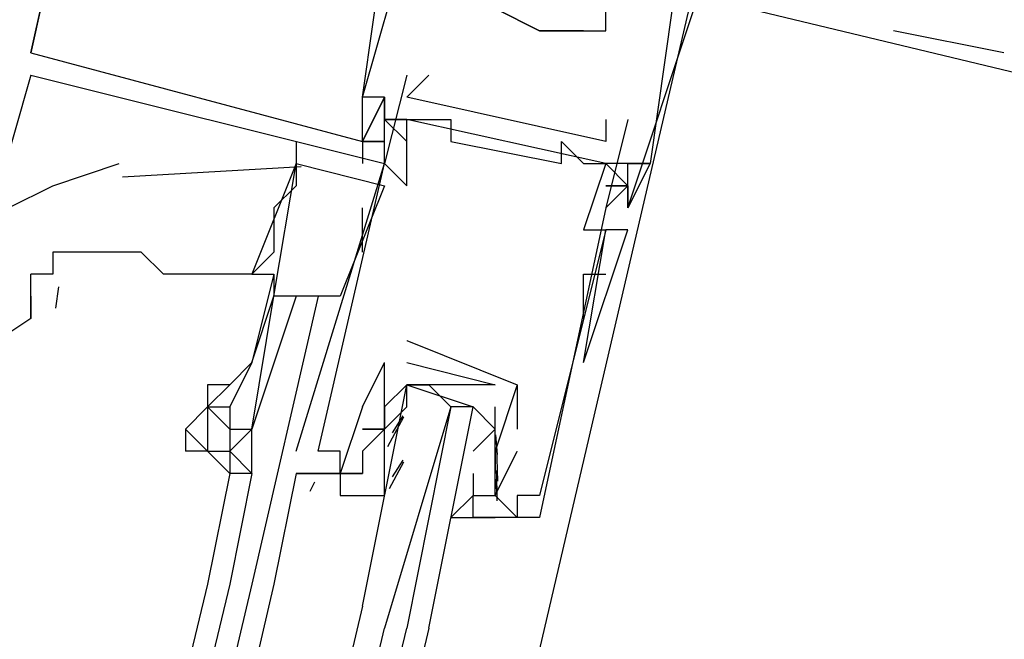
# Model space of a CAD drawing. Header units: feet. Extents: x -79 to 198, y -22 to 181.
# Tile 90 of 256: x 106.7 to 107.294, y 32.931 to 33.304. Entities that reach past the tile are written whole.
import ezdxf

# ---------------------------------------------------------------- set-up
doc = ezdxf.new("R2010")
doc.units = ezdxf.units.FT
doc.layers.add('A-LINEA', color=7, linetype='CONTINUOUS')

msp = doc.modelspace()

# ---------------------------------------------------------------- linework, layer by layer
at = {"layer": 'A-LINEA'}
for p, q in [((106.7067, 33.2844), (106.7333, 33.4044)), ((106.7067, 33.2844), (106.7333, 33.4044)), ((106.7067, 33.2844), (106.7333, 33.4044)), ((107.0133, 32.9244), (107.1067, 33.3244)), ((107.0133, 33.2978), (107.0133, 33.2978)), ((107.0133, 33.2978), (107.0133, 33.2978)), ((107.0133, 33.2978), (107.0133, 33.2978)), ((107.0133, 33.2978), (107.0133, 33.2978)), ((107.0133, 33.2978), (107.0133, 33.2978)), ((107.04, 33.2978), (107.04, 33.2978)), ((107.04, 33.2978), (107.04, 33.2978)), ((107.04, 33.2978), (107.04, 33.2978)), ((107.0533, 33.2978), (107.0533, 33.2978)), ((107.0533, 33.2978), (107.0533, 33.2978)), ((107.0533, 33.2978), (107.0533, 33.2978)), ((107.2933, 33.2844), (107.2267, 33.2978)), ((107.2267, 33.2978), (107.2267, 33.2978)), ((107.2933, 33.2844), (107.2267, 33.2978)), ((107.2267, 33.2978), (107.2267, 33.2978)), ((107.2933, 33.2844), (107.2267, 33.2978)), ((107.2267, 33.2978), (107.2267, 33.2978)), ((107.2933, 33.2844), (107.2267, 33.2978)), ((107.2267, 33.2978), (107.2267, 33.2978)), ((107.2933, 33.2844), (107.2267, 33.2978)), ((107.2267, 33.2978), (107.2267, 33.2978)), ((107.2933, 33.2844), (107.2267, 33.2978)), ((107.2267, 33.2978), (107.2267, 33.2978)), ((107.2933, 33.2844), (107.2267, 33.2978)), ((107.2267, 33.2978), (107.2267, 33.2978)), ((107.2933, 33.2844), (107.2267, 33.2978)), ((107.2267, 33.2978), (107.2267, 33.2978)), ((107.2933, 33.2844), (107.2267, 33.2978)), ((107.2267, 33.2978), (107.2267, 33.2978)), ((107.2933, 33.2844), (107.2267, 33.2978)), ((107.2267, 33.2978), (107.2267, 33.2978)), ((107.2933, 33.2844), (107.2267, 33.2978)), ((107.2267, 33.2978), (107.2267, 33.2978)), ((107.2933, 33.2844), (107.2267, 33.2978)), ((107.2267, 33.2978), (107.2267, 33.2978)), ((106.7067, 33.2844), (106.7067, 33.2844)), ((106.7067, 33.2844), (106.7067, 33.2844)), ((106.7067, 33.2844), (106.7067, 33.2844)), ((106.7067, 33.2844), (106.7067, 33.2844)), ((106.7067, 33.2844), (106.7067, 33.2844)), ((106.7067, 33.2844), (106.7067, 33.2844)), ((107.2933, 33.2844), (107.2933, 33.2844)), ((107.2933, 33.2844), (107.2933, 33.2844)), ((107.2933, 33.2844), (107.2933, 33.2844)), ((107.2933, 33.2844), (107.2933, 33.2844)), ((107.2933, 33.2844), (107.2933, 33.2844)), ((107.2933, 33.2844), (107.2933, 33.2844)), ((107.2933, 33.2844), (107.2933, 33.2844)), ((107.2933, 33.2844), (107.2933, 33.2844)), ((107.2933, 33.2844), (107.2933, 33.2844)), ((107.2933, 33.2844), (107.2933, 33.2844)), ((107.2933, 33.2844), (107.2933, 33.2844)), ((107.2933, 33.2844), (107.2933, 33.2844)), ((106.7067, 33.2711), (106.68, 33.1778)), ((106.7067, 33.2711), (106.7067, 33.2711)), ((106.7067, 33.2711), (106.7067, 33.2711)), ((106.7067, 33.2711), (106.7067, 33.2711)), ((106.7067, 33.2711), (106.7067, 33.2711)), ((106.7067, 33.2711), (106.7067, 33.2711)), ((106.7067, 33.2711), (106.7067, 33.2711)), ((106.9333, 33.2711), (106.92, 33.2178)), ((106.9333, 33.2711), (106.9333, 33.2711)), ((106.9467, 33.2711), (106.9467, 33.2711)), ((106.9067, 33.2578), (106.9067, 33.2578)), ((106.9067, 33.2578), (106.9067, 33.2578)), ((106.9067, 33.2578), (106.9067, 33.2578)), ((106.9067, 33.2578), (106.9067, 33.2578)), ((106.9067, 33.2578), (106.9067, 33.2578)), ((106.9067, 33.2578), (106.9067, 33.2578)), ((106.92, 33.2578), (106.92, 33.2578)), ((106.92, 33.2578), (106.92, 33.2578)), ((106.92, 33.2578), (106.92, 33.2578)), ((106.92, 33.2578), (106.92, 33.2578)), ((106.92, 33.2578), (106.92, 33.2578)), ((106.92, 33.2578), (106.92, 33.2578)), ((106.9333, 33.2578), (106.9333, 33.2578)), ((106.92, 33.2444), (106.9333, 33.2444)), ((106.92, 33.2444), (106.9333, 33.2311)), ((106.92, 33.2444), (106.9333, 33.2444)), ((106.92, 33.2444), (106.92, 33.2444)), ((106.92, 33.2444), (106.92, 33.2444)), ((106.92, 33.2444), (106.9333, 33.2444)), ((106.92, 33.2444), (106.9333, 33.2311)), ((106.92, 33.2444), (106.9333, 33.2444)), ((106.92, 33.2444), (106.92, 33.2444)), ((106.92, 33.2444), (106.92, 33.2444)), ((106.92, 33.2444), (106.9333, 33.2444)), ((106.92, 33.2444), (106.9333, 33.2311)), ((106.92, 33.2444), (106.9333, 33.2444)), ((106.92, 33.2444), (106.92, 33.2444)), ((106.92, 33.2444), (106.92, 33.2444)), ((106.9333, 33.2444), (106.9333, 33.2444)), ((107.0533, 33.2178), (106.9333, 33.2444)), ((107.0533, 33.2178), (106.9333, 33.2444)), ((107.0533, 33.2178), (106.9333, 33.2444)), ((106.9467, 33.2444), (106.9467, 33.2444)), ((106.96, 33.2444), (106.96, 33.2444)), ((107.0533, 33.2444), (107.0533, 33.2444)), ((107.0667, 33.2444), (107.0667, 33.2444)), ((106.8667, 33.2311), (106.8667, 33.2178)), ((106.9067, 33.2311), (106.9067, 33.2178)), ((106.9067, 33.2311), (106.9067, 33.2311)), ((106.9067, 33.2311), (106.9067, 33.2311)), ((106.9067, 33.2311), (106.9067, 33.2311)), ((106.9067, 33.2311), (106.9067, 33.2311)), ((106.9067, 33.2311), (106.9067, 33.2311)), ((106.9067, 33.2311), (106.9067, 33.2311)), ((106.92, 33.2311), (106.92, 33.2311)), ((106.92, 33.2311), (106.92, 33.2311)), ((106.92, 33.2311), (106.92, 33.2311)), ((106.92, 33.2311), (106.92, 33.2311)), ((106.92, 33.2311), (106.92, 33.2311)), ((106.92, 33.2311), (106.92, 33.2311)), ((106.92, 33.2311), (106.92, 33.2311)), ((106.92, 33.2311), (106.92, 33.2311)), ((106.92, 33.2311), (106.92, 33.2311)), ((106.92, 33.2311), (106.92, 33.2311)), ((106.92, 33.2311), (106.92, 33.2311)), ((106.92, 33.2311), (106.92, 33.2311)), ((106.96, 33.2311), (106.96, 33.2311)), ((107.0267, 33.2311), (107.0267, 33.2311)), ((107.0533, 33.2311), (107.0533, 33.2311)), ((106.8696, 33.2157), (106.762, 33.2095)), ((106.8667, 33.0444), (106.92, 33.2178)), ((106.92, 33.2178), (106.92, 33.2178)), ((106.92, 33.2178), (106.92, 33.2178)), ((106.92, 33.2178), (106.92, 33.2178)), ((106.92, 33.2178), (106.92, 33.2178)), ((106.92, 33.2178), (106.92, 33.2178)), ((106.92, 33.2178), (106.92, 33.2178)), ((107.0267, 33.2178), (107.0267, 33.2178)), ((107.04, 33.2178), (107.04, 33.2178)), ((107.0533, 33.2178), (107.0533, 33.2178)), ((107.0667, 33.2178), (107.0533, 33.2178)), ((107.0667, 33.2178), (107.0667, 33.2178)), ((107.0667, 33.2178), (107.0667, 33.2178)), ((107.0667, 33.2178), (107.0667, 33.2178)), ((107.0667, 33.2178), (107.0667, 33.2178)), ((107.08, 33.2178), (107.08, 33.2178)), ((107.08, 33.2178), (107.08, 33.2178)), ((107.08, 33.2178), (107.08, 33.2178)), ((107.08, 33.2178), (107.08, 33.2178)), ((107.08, 33.2178), (107.08, 33.2178)), ((107.08, 33.2178), (107.08, 33.2178)), ((106.92, 33.2044), (106.8933, 33.1378)), ((106.9333, 33.2044), (106.9333, 33.2044)), ((107.0667, 33.2044), (107.0667, 33.2044)), ((107.0667, 33.2044), (107.0667, 33.2044)), ((107.0667, 33.2044), (107.0667, 33.2044)), ((106.9067, 33.1644), (106.9067, 33.1911)), ((107.0533, 33.1911), (107.0533, 33.1911)), ((107.0667, 33.1911), (107.0667, 33.1911)), ((107.0667, 33.1911), (107.0667, 33.1911)), ((107.0667, 33.1911), (107.0667, 33.1911)), ((107.0667, 33.1911), (107.0667, 33.1911)), ((107.0667, 33.1911), (107.0667, 33.1911)), ((107.0667, 33.1911), (107.0667, 33.1911)), ((107.04, 33.1778), (107.04, 33.1778)), ((107.04, 33.0978), (107.0533, 33.1778)), ((107.04, 33.0978), (107.0533, 33.1778)), ((107.0533, 33.1778), (107.0533, 33.1778)), ((107.0667, 33.1778), (107.0667, 33.1778)), ((106.84, 33.1511), (106.84, 33.1511)), ((106.84, 33.1511), (106.84, 33.1511)), ((106.8533, 33.1511), (106.84, 33.0978)), ((107.04, 33.1244), (107.04, 33.1511)), ((107.04, 33.1511), (107.0533, 33.1511)), ((106.7233, 33.1435), (106.7215, 33.1306)), ((106.7067, 33.1378), (106.7067, 33.1244)), ((106.88, 33.1378), (106.84, 32.9644)), ((106.84, 33.0978), (106.8533, 33.1378)), ((106.8533, 33.1378), (106.8533, 33.1378)), ((107.04, 33.1244), (107.04, 33.1244)), ((106.9333, 33.1111), (107, 33.0844)), ((106.9333, 33.1111), (106.9333, 33.1111)), ((106.9067, 33.0711), (106.92, 33.0978)), ((106.92, 33.0978), (106.92, 33.0978)), ((106.92, 33.0978), (106.92, 33.0978)), ((106.9333, 33.0978), (106.9333, 33.0978)), ((106.9333, 33.0978), (106.9867, 33.0844)), ((106.9333, 33.0978), (106.9333, 33.0978)), ((106.9467, 33.0844), (106.96, 33.0711)), ((106.9867, 33.0844), (106.9867, 33.0844)), ((106.9867, 33.0844), (106.9867, 33.0844)), ((107, 33.0844), (107, 33.0578)), ((107, 33.0844), (107, 33.0844)), ((107, 33.0844), (107, 33.0844)), ((106.9067, 33.0711), (106.9067, 33.0711)), ((106.9333, 33.0711), (106.9333, 33.0711)), ((106.9733, 33.0711), (106.9733, 33.0711)), ((106.922, 33.0473), (106.9316, 33.0652)), ((106.9248, 33.0555), (106.9311, 33.0657)), ((106.8, 33.0578), (106.8, 33.0444)), ((106.9067, 33.0578), (106.9067, 33.0578)), ((106.9067, 33.0578), (106.9067, 33.0578)), ((106.92, 33.0578), (106.92, 33.0578)), ((106.92, 33.0578), (106.92, 33.0578)), ((106.9733, 33.0578), (106.9733, 33.0578)), ((107, 33.0578), (107, 33.0578)), ((106.9868, 33.0543), (106.9878, 33.0424)), ((106.9875, 33.0468), (106.9881, 33.0263)), ((106.8133, 33.0444), (106.8133, 33.0444)), ((106.8267, 33.0444), (106.8267, 33.0311)), ((106.8267, 33.0444), (106.8267, 33.0311)), ((106.8667, 33.0444), (106.8667, 33.0444)), ((106.88, 33.0444), (106.88, 33.0444)), ((106.88, 33.0444), (106.88, 33.0444)), ((106.8933, 33.0444), (106.8933, 33.0444)), ((106.92, 33.0444), (106.92, 33.0444)), ((106.92, 33.0444), (106.92, 33.0444)), ((106.92, 33.0311), (106.92, 33.0444)), ((106.9867, 33.0444), (106.9867, 33.0444)), ((106.9867, 33.0444), (106.9867, 33.0444)), ((106.9867, 33.0444), (106.9867, 33.0444)), ((107, 33.0444), (107, 33.0444)), ((106.923, 33.0219), (106.9315, 33.0381)), ((106.9248, 33.0289), (106.9311, 33.039)), ((106.8267, 33.0311), (106.8133, 32.9644)), ((106.84, 33.0311), (106.8267, 32.9644)), ((106.84, 33.0311), (106.84, 33.0311)), ((106.88, 33.0311), (106.9067, 33.0311)), ((106.88, 33.0311), (106.88, 33.0311)), ((106.8933, 33.0311), (106.8933, 33.0311)), ((106.9067, 33.0311), (106.9067, 33.0311)), ((106.92, 33.0311), (106.92, 33.0311)), ((106.9733, 33.0311), (106.9733, 33.0178)), ((106.9733, 33.0311), (106.9733, 33.0311)), ((106.9867, 33.0311), (106.9867, 33.0311)), ((106.9867, 33.0311), (106.9867, 33.0311)), ((106.9874, 33.0329), (106.9877, 33.0146)), ((106.8751, 33.0204), (106.8779, 33.026)), ((106.8751, 33.0204), (106.8779, 33.026)), ((106.8751, 33.0204), (106.8779, 33.026)), ((106.9868, 33.0276), (106.9878, 33.0157)), ((106.9733, 33.0178), (106.9733, 33.0178)), ((106.9867, 33.0178), (106.9867, 33.0178)), ((107, 33.0178), (107, 33.0178)), ((107.0133, 33.0178), (107.0133, 33.0178)), ((106.9733, 33.0044), (106.9733, 33.0044)), ((107, 33.0044), (107, 33.0044)), ((107.0133, 33.0044), (107.0133, 33.0044)), ((106.8133, 32.9644), (106.1333, 30.1511)), ((106.8267, 32.9644), (106.1467, 30.1511)), ((106.84, 32.9644), (106.1733, 30.1378)), ((106.8533, 32.9644), (106.1867, 30.1378))]:
    msp.add_line(p, q, dxfattribs=at)
for points in [[(106.6667, 33.4711), (106.6933, 33.5644), (106.7067, 33.5644), (106.72, 33.6444), (106.7333, 33.6444), (106.7333, 33.6578), (106.7067, 33.6578), (106.6933, 33.5778), (106.6667, 33.5911), (106.64, 33.4311), (107.3067, 33.2711)], [(106.6667, 33.4711), (106.6933, 33.5644), (106.7067, 33.5644), (106.72, 33.6444), (106.7333, 33.6444), (106.7333, 33.6578), (106.7067, 33.6578), (106.6933, 33.5778), (106.6667, 33.5911), (106.64, 33.4311), (107.3067, 33.2711)], [(106.6667, 33.4711), (106.6933, 33.5644), (106.7067, 33.5644), (106.72, 33.6444), (106.7333, 33.6444), (106.7333, 33.6578), (106.7067, 33.6578), (106.6933, 33.5778), (106.6667, 33.5911), (106.64, 33.4311), (107.3067, 33.2711)], [(106.7067, 33.6578), (106.6933, 33.5778), (106.6667, 33.5911), (106.64, 33.4311), (107.3067, 33.2711)], [(106.7067, 33.6578), (106.6933, 33.5778), (106.6667, 33.5911), (106.64, 33.4311), (107.3067, 33.2711)], [(106.7067, 33.6578), (106.6933, 33.5778), (106.6667, 33.5911), (106.64, 33.4311), (107.3067, 33.2711)], [(106.7067, 33.6578), (106.6933, 33.5778), (106.6667, 33.5911), (106.64, 33.4311), (107.3067, 33.2711)], [(106.7067, 33.6578), (106.6933, 33.5778), (106.6667, 33.5911), (106.64, 33.4311), (107.3067, 33.2711)], [(106.7067, 33.6578), (106.6933, 33.5778), (106.6667, 33.5911), (106.64, 33.4311), (107.3067, 33.2711)], [(106.6667, 33.4711), (106.6933, 33.5644), (106.7067, 33.5644), (106.72, 33.6444), (106.7333, 33.6444), (106.7333, 33.6578), (106.7067, 33.6578), (106.6933, 33.5778), (106.6667, 33.5911), (106.64, 33.4311), (107.3067, 33.2711)], [(106.6667, 33.4711), (106.6933, 33.5644), (106.7067, 33.5644), (106.72, 33.6444), (106.7333, 33.6444), (106.7333, 33.6578), (106.7067, 33.6578), (106.6933, 33.5778), (106.6667, 33.5911), (106.64, 33.4311), (107.3067, 33.2711)], [(106.6667, 33.4711), (106.6933, 33.5644), (106.7067, 33.5644), (106.72, 33.6444), (106.7333, 33.6444), (106.7333, 33.6578), (106.7067, 33.6578), (106.6933, 33.5778), (106.6667, 33.5911), (106.64, 33.4311), (107.3067, 33.2711)], [(106.8133, 33.3778), (106.7333, 33.4044), (106.7067, 33.2844), (106.9067, 33.2311), (106.9067, 33.2578), (106.9067, 33.2578), (106.92, 33.3511)], [(106.8133, 33.3778), (106.7333, 33.4044), (106.7067, 33.2844), (106.9067, 33.2311), (106.9067, 33.2578), (106.9067, 33.2578), (106.92, 33.3511)], [(106.8133, 33.3778), (106.7333, 33.4044), (106.7067, 33.2844), (106.9067, 33.2311), (106.9067, 33.2578), (106.9067, 33.2578), (106.92, 33.3511)], [(106.7067, 33.2711), (106.92, 33.2178), (106.92, 33.2311), (106.9067, 33.2311), (106.92, 33.2578), (106.92, 33.2444), (106.92, 33.2578), (106.9067, 33.2578), (106.9333, 33.3511), (106.9733, 33.3378), (106.9733, 33.3111), (106.9867, 33.3111), (107.0133, 33.2978), (107.04, 33.2978), (107.0533, 33.2978), (107.0533, 33.3111)], [(106.7067, 33.2711), (106.92, 33.2178), (106.92, 33.2311), (106.9067, 33.2311), (106.92, 33.2578), (106.92, 33.2444), (106.92, 33.2578), (106.9067, 33.2578), (106.9333, 33.3511), (106.9733, 33.3378), (106.9733, 33.3111), (106.9867, 33.3111), (107.0133, 33.2978), (107.04, 33.2978), (107.0533, 33.2978), (107.0533, 33.3111)], [(106.7067, 33.2711), (106.92, 33.2178), (106.92, 33.2311), (106.9067, 33.2311), (106.92, 33.2578), (106.92, 33.2444), (106.92, 33.2578), (106.9067, 33.2578), (106.9333, 33.3511), (106.9733, 33.3378), (106.9733, 33.3111), (106.9867, 33.3111), (107.0133, 33.2978), (107.04, 33.2978), (107.0533, 33.2978), (107.0533, 33.3111)], [(107.0667, 33.3244), (107.0933, 33.3111), (107.08, 33.2178), (107.0667, 33.2178), (107.08, 33.2178), (107.0667, 33.1911), (107.0667, 33.2044), (107.0667, 33.1911), (107.1067, 33.3111)], [(107.0667, 33.3244), (107.0933, 33.3111), (107.08, 33.2178), (107.0667, 33.2178), (107.08, 33.2178), (107.0667, 33.1911), (107.0667, 33.2044), (107.0667, 33.1911), (107.1067, 33.3111)], [(107.0667, 33.3244), (107.0933, 33.3111), (107.08, 33.2178), (107.0667, 33.2178), (107.08, 33.2178), (107.0667, 33.1911), (107.0667, 33.2044), (107.0667, 33.1911), (107.1067, 33.3111)], [(107.04, 33.2978), (107.0133, 33.2978), (107.0133, 33.2978), (106.9867, 33.3111)], [(107.0533, 33.2444), (107.0533, 33.2311), (106.9333, 33.2578), (106.9467, 33.2711)], [(106.92, 33.2311), (106.92, 33.2311), (106.92, 33.2578), (106.92, 33.2578), (106.9067, 33.2311), (106.92, 33.2311)], [(106.92, 33.2311), (106.92, 33.2311), (106.92, 33.2578), (106.92, 33.2578), (106.9067, 33.2311), (106.92, 33.2311)], [(106.92, 33.2311), (106.92, 33.2311), (106.92, 33.2578), (106.92, 33.2578), (106.9067, 33.2311), (106.92, 33.2311)], [(106.88, 33.0444), (106.92, 33.2178), (106.9333, 33.2044), (106.9333, 33.2444), (106.9467, 33.2444), (106.96, 33.2444), (106.96, 33.2311), (107.0267, 33.2178), (107.0267, 33.2311), (107.04, 33.2178), (107.0533, 33.2178), (107.04, 33.1778), (107.0533, 33.1778), (107.0133, 33.0178), (107, 33.0178), (107, 33.0044), (106.9867, 33.0178), (107, 33.0444)], [(106.9333, 33.2444), (106.92, 33.2444), (106.9333, 33.2444)], [(106.9333, 33.2444), (106.92, 33.2444), (106.9333, 33.2311)], [(106.9333, 33.2444), (106.92, 33.2444), (106.9333, 33.2444)], [(106.9333, 33.2444), (106.92, 33.2444), (106.9333, 33.2311)], [(106.9333, 33.2444), (106.92, 33.2444), (106.9333, 33.2444)], [(106.9333, 33.2444), (106.92, 33.2444), (106.9333, 33.2311)], [(107.0667, 33.2444), (107.0533, 33.1911), (107.0133, 33.0044), (106.9733, 33.0044), (106.9733, 33.0178), (106.9733, 33.0178)], [(106.6533, 33.1244), (106.6533, 33.1378), (106.6667, 33.1511), (106.68, 33.1644), (106.6933, 33.1911), (106.72, 33.2044), (106.76, 33.2178)], [(106.84, 33.1511), (106.84, 33.1511), (106.8533, 33.1511), (106.8533, 33.1378), (106.8667, 33.2178), (106.8667, 33.2178), (106.84, 33.1511)], [(106.8667, 33.2178), (106.8667, 33.2044), (106.8533, 33.1911), (106.8533, 33.1644), (106.84, 33.1511), (106.84, 33.1511)], [(106.8933, 33.1378), (106.8533, 33.1378), (106.8667, 33.2178), (106.92, 33.2044)], [(107.0533, 33.2178), (107.0667, 33.2044), (107.0533, 33.2044), (107.0667, 33.2044), (107.0533, 33.2178), (107.0667, 33.2044), (107.0533, 33.1911), (107.0667, 33.2044), (107.0533, 33.2044), (107.0667, 33.2044)], [(107.0667, 33.2044), (107.0667, 33.1911), (107.0667, 33.2178), (107.08, 33.2178), (107.0667, 33.1911), (107.0667, 33.1911)], [(107.04, 33.0978), (107.04, 33.0978), (107.04, 33.0978), (107.0667, 33.1778), (107.0533, 33.1778)], [(106.84, 33.1511), (106.8267, 33.1511), (106.8133, 33.1511), (106.8, 33.1511), (106.7867, 33.1511), (106.7733, 33.1644), (106.76, 33.1644), (106.7467, 33.1644), (106.7333, 33.1644), (106.72, 33.1644), (106.72, 33.1511), (106.7067, 33.1511)], [(106.7067, 33.1244), (106.7067, 33.1378), (106.7067, 33.1511)], [(106.8667, 33.1378), (106.84, 33.0578), (106.84, 33.0578), (106.8533, 33.1378)], [(106.7067, 33.1244), (106.6667, 33.0978), (106.6533, 33.1111), (106.6533, 33.1244)], [(106.84, 33.0978), (106.84, 33.0978), (106.8267, 33.0844), (106.8133, 33.0844)], [(106.84, 33.0978), (106.8267, 33.0711), (106.8267, 33.0578), (106.84, 33.0578)], [(106.92, 33.0444), (106.92, 33.0578), (106.9067, 33.0578), (106.92, 33.0578), (106.92, 33.0978)], [(106.8267, 33.0844), (106.8133, 33.0711), (106.8267, 33.0711)], [(106.8133, 33.0844), (106.8133, 33.0711), (106.8133, 33.0711)], [(106.9867, 33.0844), (106.9333, 33.0844), (106.92, 33.0711), (106.92, 33.0578), (106.9067, 33.0578), (106.92, 33.0578), (106.9067, 33.0444), (106.9067, 33.0311), (106.8933, 33.0311), (106.8933, 33.0178), (106.92, 33.0178), (106.92, 33.0311)], [(106.9067, 32.9511), (106.9333, 33.0844), (106.9467, 33.0844), (106.96, 33.0711), (106.92, 32.9378)], [(106.92, 33.0578), (106.9333, 33.0711), (106.9333, 33.0844), (106.9733, 33.0711), (106.9867, 33.0578), (106.9733, 33.0444)], [(107, 33.0844), (106.9867, 33.0444), (106.9867, 33.0311), (106.9867, 33.0444), (106.9867, 33.0311)], [(106.8133, 33.0444), (106.8, 33.0578), (106.8133, 33.0711), (106.8133, 33.0711), (106.8133, 33.0711), (106.8133, 33.0711)], [(106.8267, 33.0578), (106.8133, 33.0711), (106.8133, 33.0444), (106.8267, 33.0444)], [(106.9067, 33.0711), (106.8933, 33.0311), (106.8933, 33.0444), (106.88, 33.0444)], [(106.9467, 32.9378), (106.9733, 33.0711), (106.96, 33.0711), (106.9333, 32.9378)], [(106.9733, 33.0178), (106.96, 33.0044), (106.9867, 33.0044), (106.9733, 33.0044), (106.9733, 33.0178), (106.9867, 33.0178), (106.9867, 33.0444), (106.9867, 33.0711)], [(106.8267, 33.0578), (106.8267, 33.0444), (106.8267, 33.0444), (106.84, 33.0578)], [(106.8267, 33.0444), (106.84, 33.0311), (106.84, 33.0578)], [(106.84, 33.0311), (106.8267, 33.0311), (106.8267, 33.0311), (106.8133, 33.0444), (106.8, 33.0444)], [(106.8933, 33.0311), (106.88, 33.0311), (106.8667, 33.0311), (106.8533, 32.9644)], [(106.8667, 33.0311), (106.88, 33.0311), (106.8933, 33.0311)], [(106.8933, 33.0311), (106.88, 33.0311), (106.8667, 33.0311)], [(106.8667, 33.0311), (106.88, 33.0311), (106.8933, 33.0311)], [(106.8933, 33.0311), (106.88, 33.0311), (106.8667, 33.0311)], [(106.8667, 33.0311), (106.88, 33.0311), (106.8933, 33.0311)], [(106.9067, 32.9511), (106.2267, 30.0711), (106.2267, 30.0578), (106.24, 30.0578), (106.92, 32.9378)], [(106.9467, 32.9378), (106.2667, 30.0578), (106.2533, 30.0578), (106.24, 30.0578), (106.9333, 32.9378)]]:
    msp.add_lwpolyline(points, dxfattribs=at)

doc.saveas('drawing.dxf')
